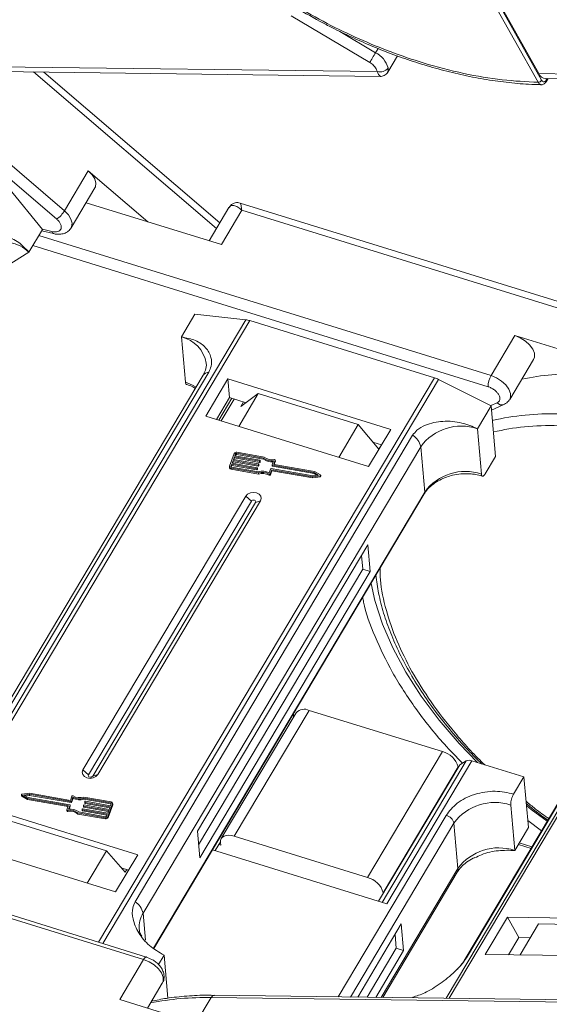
# Model space of a CAD drawing. Header units: millimetres. Extents: x -1214 to 867, y -361 to 1097.
# Tile 28 of 51: x 109 to 156, y 816 to 903. Entities that reach past the tile are written whole.
import ezdxf

# ---------------------------------------------------------------- set-up
doc = ezdxf.new("R2010")
doc.units = ezdxf.units.MM

msp = doc.modelspace()

# ---------------------------------------------------------------- linework, layer by layer
at = {"color": 7, "linetype": 'Continuous', "lineweight": 15}
for p, q in [((154.893, 897.775), (130.096, 942.036)), ((155.205, 897.95), (130.408, 942.211)), ((130.741, 941.773), (154.962, 898.54)), ((139.993, 899.53), (133.045, 903.662)), ((140.508, 900.395), (137.325, 902.288)), ((140.73, 900.768), (140.508, 900.395)), ((141.584, 898.67), (142.441, 900.111)), ((140.652, 898.724), (101.286, 899.231)), ((97.131, 898.645), (112.273, 885.653)), ((112.959, 886.397), (98.949, 898.416)), ((101.87, 898.8), (140.925, 898.297)), ((110.23, 898.692), (126.406, 884.813)), ((126.711, 885.325), (111.144, 898.68)), ((140.652, 898.724), (140.558, 898.981)), ((194.329, 898.033), (154.962, 898.54)), ((155.547, 898.109), (194.602, 897.606)), ((155.685, 898.107), (155.589, 897.945)), ((155.599, 897.818), (155.771, 898.106)), ((115.069, 889.946), (112.959, 886.397)), ((120.356, 885.41), (115.069, 889.946)), ((108.04, 888.396), (111.024, 884.745)), ((113.552, 884.882), (115.663, 888.431)), ((114.877, 887.109), (126.856, 883.395)), ((171.843, 873.643), (128.524, 887.073)), ((127.52, 886.685), (125.764, 883.733)), ((126.856, 883.395), (128.666, 886.437)), ((128.666, 886.437), (171.468, 873.166)), ((109.818, 882.717), (111.024, 884.745)), ((110.948, 884.618), (111.989, 884.367)), ((111.856, 884.562), (111.006, 884.767)), ((150.725, 871.791), (110.7, 884.2)), ((106.558, 880.707), (109.818, 882.717)), ((110.168, 883.305), (150.465, 870.811)), ((129.016, 876.738), (99.302, 826.779)), ((99.631, 826.677), (129.362, 876.664)), ((123.311, 875.218), (124.517, 877.246)), ((124.517, 877.246), (129.016, 876.738)), ((129.362, 876.664), (145.715, 871.594)), ((123.311, 875.218), (123.667, 871.198)), ((152.836, 875.34), (150.725, 871.791)), ((163.951, 871.894), (152.836, 875.34)), ((152.382, 869.685), (154.493, 873.234)), ((125.236, 871.822), (100.66, 830.5)), ((101.158, 830.782), (125.735, 872.104)), ((145.715, 871.594), (115.984, 821.606)), ((116.352, 821.492), (146.066, 871.452)), ((127.436, 871.496), (125.476, 868.201)), ((141.851, 867.027), (127.436, 871.496)), ((127.436, 871.496), (127.582, 869.841)), ((146.066, 871.452), (150.726, 869.12)), ((127.582, 869.841), (126.431, 867.905)), ((127.772, 869.782), (126.621, 867.846)), ((126.839, 867.778), (127.991, 869.714)), ((129.034, 869.391), (127.582, 869.841)), ((130.121, 870.194), (128.397, 867.295)), ((128.585, 869.06), (130.121, 870.194)), ((138.966, 867.451), (130.121, 870.194)), ((128.585, 869.06), (128.822, 869.457)), ((149.52, 867.092), (150.726, 869.12)), ((151.267, 869.384), (150.698, 869.134)), ((150.726, 869.12), (151.124, 864.627)), ((150.76, 868.746), (151.86, 869.23)), ((125.476, 868.201), (139.891, 863.731)), ((137.243, 864.552), (138.966, 867.451)), ((138.966, 867.451), (140.795, 865.274)), ((139.891, 863.731), (141.851, 867.027)), ((149.876, 863.072), (149.52, 867.092)), ((143.787, 866.507), (119.21, 825.185)), ((176.305, 866.333), (146.748, 816.639)), ((147.019, 816.636), (176.598, 866.367)), ((119.92, 824.175), (144.497, 865.497)), ((141.042, 865.668), (140.261, 865.91)), ((141.031, 865.671), (140.795, 865.274)), ((144.853, 861.477), (144.497, 865.497)), ((127.99, 864.894), (127.575, 863.768)), ((128.008, 864.591), (127.922, 864.356)), ((127.922, 864.356), (130.138, 863.967)), ((127.962, 864.349), (128.017, 864.496)), ((130.224, 864.201), (128.008, 864.591)), ((128.017, 864.496), (128.008, 864.591)), ((128.017, 864.496), (130.233, 864.107)), ((128.112, 864.872), (128.043, 864.684)), ((128.043, 864.684), (130.259, 864.295)), ((128.083, 864.677), (128.12, 864.777)), ((128.12, 864.777), (128.112, 864.872)), ((130.577, 864.489), (128.19, 864.908)), ((128.19, 864.908), (128.199, 864.814)), ((128.199, 864.814), (130.585, 864.394)), ((130.65, 864.576), (128.225, 865.002)), ((130.585, 864.394), (130.577, 864.489)), ((150.219, 863.106), (151.124, 864.627)), ((127.568, 863.719), (127.577, 863.624)), ((127.766, 863.934), (127.697, 863.747)), ((127.697, 863.747), (127.7, 863.715)), ((127.706, 863.595), (130.131, 863.169)), ((127.715, 863.501), (127.706, 863.595)), ((127.715, 863.501), (130.14, 863.074)), ((127.722, 863.695), (127.775, 863.84)), ((127.741, 863.689), (130.128, 863.269)), ((129.982, 863.545), (127.766, 863.934)), ((127.775, 863.84), (127.766, 863.934)), ((127.775, 863.84), (129.991, 863.45)), ((127.887, 864.262), (127.801, 864.028)), ((127.801, 864.028), (130.017, 863.638)), ((127.841, 864.021), (127.896, 864.168)), ((130.103, 863.873), (127.887, 864.262)), ((127.896, 864.168), (127.887, 864.262)), ((127.896, 864.168), (130.112, 863.778)), ((129.991, 863.45), (129.982, 863.545)), ((130.039, 863.61), (130.022, 863.563)), ((130.03, 863.468), (130.022, 863.563)), ((130.03, 863.468), (130.047, 863.515)), ((130.047, 863.515), (130.039, 863.61)), ((130.048, 863.523), (130.04, 863.618)), ((130.112, 863.778), (130.103, 863.873)), ((130.16, 863.938), (130.143, 863.891)), ((130.151, 863.796), (130.143, 863.891)), ((130.151, 863.796), (130.168, 863.843)), ((130.168, 863.843), (130.16, 863.938)), ((130.169, 863.851), (130.161, 863.946)), ((130.233, 864.107), (130.224, 864.201)), ((130.281, 864.266), (130.264, 864.219)), ((130.272, 864.125), (130.264, 864.219)), ((130.272, 864.125), (130.289, 864.172)), ((130.289, 864.172), (130.281, 864.266)), ((130.29, 864.18), (130.282, 864.274)), ((131.085, 863.19), (131.218, 863.552)), ((131.257, 863.57), (134.941, 862.923)), ((131.338, 863.872), (131.346, 863.778)), ((131.339, 863.88), (131.473, 864.243)), ((135.044, 863.204), (131.361, 863.852)), ((131.369, 863.757), (131.361, 863.852)), ((131.369, 863.757), (135.053, 863.11)), ((131.621, 864.292), (131.496, 863.953)), ((131.497, 863.937), (131.496, 863.953)), ((135.104, 863.294), (131.518, 863.924)), ((131.528, 863.922), (131.629, 864.197)), ((131.621, 864.292), (131.629, 864.197)), ((131.632, 864.214), (131.623, 864.308)), ((130.14, 863.074), (130.131, 863.169)), ((131.078, 863.071), (131.086, 862.976)), ((131.181, 863.098), (131.315, 863.46)), ((131.189, 863.003), (131.181, 863.098)), ((131.189, 863.003), (131.323, 863.366)), ((131.315, 863.46), (134.931, 862.825)), ((131.323, 863.366), (131.315, 863.46)), ((131.323, 863.366), (134.939, 862.73)), ((134.931, 862.825), (135.589, 862.913)), ((134.939, 862.73), (134.931, 862.825)), ((134.939, 862.73), (135.597, 862.818)), ((134.941, 862.923), (135.424, 862.988)), ((135.424, 862.988), (135.044, 863.204)), ((135.053, 863.11), (135.044, 863.204)), ((135.053, 863.11), (135.297, 862.971)), ((135.62, 862.999), (135.104, 863.294)), ((135.589, 862.913), (135.597, 862.818)), ((135.652, 862.871), (135.644, 862.966)), ((129.013, 861.099), (114.598, 836.863)), ((144.853, 861.477), (120.829, 821.086)), ((120.876, 821.054), (144.818, 861.31)), ((129.013, 861.099), (129.506, 860.67)), ((172.983, 861.388), (148.406, 820.066)), ((148.548, 820.219), (173.125, 861.541)), ((129.506, 860.67), (115.092, 836.434)), ((115.465, 836.318), (129.88, 860.554)), ((115.908, 836.457), (130.323, 860.693)), ((130.323, 860.693), (129.88, 860.554)), ((139.811, 856.802), (124.732, 831.451)), ((140.02, 854.437), (139.811, 856.802)), ((139.364, 854.64), (139.256, 855.869)), ((124.841, 830.222), (139.364, 854.64)), ((124.942, 829.086), (140.02, 854.437)), ((140.02, 854.437), (139.364, 854.64)), ((133.473, 841.934), (126.839, 830.78)), ((127.997, 830.987), (134.631, 842.141)), ((133.249, 841.557), (133.226, 841.819)), ((146.425, 838.484), (134.631, 842.141)), ((146.425, 838.484), (139.791, 827.33)), ((140.77, 825.225), (147.962, 837.318)), ((148.537, 837.664), (141.082, 825.129)), ((141.487, 825.003), (149.026, 837.678)), ((148.537, 837.664), (147.962, 837.318)), ((149.026, 837.678), (153.633, 836.25)), ((115.092, 836.434), (114.598, 836.863)), ((115.908, 836.457), (115.465, 836.318)), ((141.185, 825.978), (147.819, 837.132)), ((147.819, 837.132), (147.824, 837.085)), ((152.728, 834.729), (153.633, 836.25)), ((153.633, 836.25), (154.03, 831.757)), ((109.865, 834.805), (109.208, 834.717)), ((109.856, 834.707), (109.372, 834.642)), ((113.539, 834.059), (109.856, 834.707)), ((109.864, 834.612), (109.856, 834.707)), ((113.482, 834.169), (109.865, 834.805)), ((119.445, 829.355), (105.03, 833.825)), ((109.152, 834.664), (109.161, 834.569)), ((109.176, 834.63), (109.693, 834.336)), ((109.184, 834.536), (109.176, 834.63)), ((109.184, 834.536), (109.701, 834.241)), ((109.372, 834.642), (109.752, 834.425)), ((109.508, 834.564), (109.864, 834.612)), ((109.693, 834.336), (113.278, 833.706)), ((109.701, 834.241), (109.693, 834.336)), ((109.701, 834.241), (113.277, 833.613)), ((109.752, 834.425), (113.435, 833.778)), ((109.864, 834.612), (113.547, 833.965)), ((113.616, 834.532), (113.482, 834.169)), ((113.547, 833.965), (113.539, 834.059)), ((113.712, 834.44), (113.578, 834.077)), ((113.587, 833.983), (113.578, 834.077)), ((113.587, 833.983), (113.72, 834.345)), ((113.72, 834.345), (113.712, 834.44)), ((117.09, 834.034), (114.665, 834.461)), ((117.055, 833.941), (114.669, 834.36)), ((114.677, 834.266), (114.669, 834.36)), ((114.677, 834.266), (117.064, 833.846)), ((114.756, 834.012), (114.765, 833.917)), ((114.757, 834.02), (114.775, 834.067)), ((116.996, 833.602), (114.779, 833.991)), ((114.788, 833.897), (114.779, 833.991)), ((114.788, 833.897), (116.963, 833.514)), ((114.814, 834.085), (117.03, 833.695)), ((116.807, 832.736), (117.221, 833.862)), ((117.03, 833.695), (117.099, 833.883)), ((117.064, 833.846), (117.055, 833.941)), ((117.221, 833.862), (117.23, 833.767)), ((117.237, 833.816), (117.228, 833.911)), ((113.173, 833.321), (113.181, 833.227)), ((113.175, 833.338), (113.3, 833.677)), ((113.256, 833.185), (113.247, 833.28)), ((113.285, 833.634), (113.278, 833.706)), ((113.457, 833.749), (113.324, 833.387)), ((113.368, 833.39), (113.466, 833.655)), ((113.457, 833.749), (113.466, 833.655)), ((113.467, 833.663), (113.458, 833.757)), ((114.147, 833.054), (116.571, 832.628)), ((114.147, 833.054), (114.155, 832.959)), ((114.155, 832.959), (116.58, 832.533)), ((114.22, 833.141), (116.606, 832.721)), ((114.514, 833.355), (114.523, 833.261)), ((114.516, 833.363), (114.533, 833.41)), ((116.754, 832.945), (114.537, 833.335)), ((114.546, 833.24), (114.537, 833.335)), ((114.546, 833.24), (116.721, 832.858)), ((114.572, 833.428), (116.788, 833.039)), ((114.635, 833.684), (114.644, 833.589)), ((114.636, 833.692), (114.654, 833.739)), ((116.875, 833.273), (114.658, 833.663)), ((114.667, 833.568), (114.658, 833.663)), ((114.667, 833.568), (116.842, 833.186)), ((114.693, 833.757), (116.909, 833.367)), ((116.684, 832.758), (116.754, 832.945)), ((116.788, 833.039), (116.875, 833.273)), ((116.815, 832.642), (117.23, 833.767)), ((116.909, 833.367), (116.996, 833.602)), ((152.824, 829.729), (152.468, 833.749)), ((120.222, 820.292), (82.156, 832.095)), ((107.827, 832.438), (116.672, 829.695)), ((116.571, 832.628), (116.58, 832.533)), ((116.815, 832.642), (116.807, 832.736)), ((146.748, 832.83), (137.192, 816.762)), ((138.283, 816.748), (147.445, 832.154)), ((147.801, 828.133), (147.445, 832.154)), ((153.975, 832.382), (155.192, 831.475)), ((82.007, 831.844), (119.966, 820.075)), ((124.732, 831.451), (124.942, 829.086)), ((152.824, 829.729), (154.03, 831.757)), ((103.07, 830.529), (117.485, 826.06)), ((126.768, 830.498), (126.3, 829.712)), ((126.77, 830.447), (126.791, 830.211)), ((139.791, 827.33), (127.997, 830.987)), ((154.344, 830.049), (153.222, 830.397)), ((114.973, 826.839), (116.672, 829.695)), ((116.672, 829.695), (118.342, 827.797)), ((126.067, 829.784), (141.487, 825.003)), ((126.791, 830.211), (126.627, 830.262)), ((153.143, 830.266), (154.266, 829.918)), ((117.485, 826.06), (119.445, 829.355)), ((118.637, 827.996), (117.991, 828.196)), ((118.342, 827.797), (118.488, 828.042)), ((147.801, 828.133), (141.008, 816.713)), ((141.137, 816.712), (147.732, 827.801)), ((141.19, 825.931), (141.185, 825.978)), ((119.92, 824.175), (120.133, 821.769)), ((152.169, 823.817), (150.209, 820.521)), ((165.146, 823.65), (152.169, 823.817)), ((153.179, 822.015), (152.169, 823.817)), ((142.78, 823.222), (138.924, 816.74)), ((142.989, 820.858), (142.78, 823.222)), ((154.935, 823.219), (153.306, 820.481)), ((154.935, 823.219), (162.898, 823.116)), ((142.333, 821.061), (142.225, 822.29)), ((153.179, 822.015), (152.274, 820.495)), ((154.211, 822.002), (153.179, 822.015)), ((139.757, 816.729), (142.333, 821.061)), ((140.527, 816.719), (142.989, 820.858)), ((142.989, 820.858), (142.333, 821.061)), ((119.966, 820.075), (117.856, 816.526)), ((120.76, 820.052), (120.222, 820.284)), ((121.777, 820.446), (121.288, 819.624)), ((121.777, 820.446), (122.113, 816.643)), ((150.209, 820.521), (163.186, 820.354)), ((120.312, 815.765), (121.623, 817.97)), ((117.856, 816.526), (134.679, 811.31)), ((120.742, 816.487), (120.75, 816.392)), ((124.598, 814.436), (125.942, 816.695)), ((125.942, 816.695), (164.474, 816.2)), ((164.772, 816.407), (126.24, 816.903)), ((143.763, 816.678), (143.789, 816.721))]:
    msp.add_line(p, q, dxfattribs=at)
at = {"color": 7, "linetype": 'Continuous', "lineweight": 15, "flags": 128}
for points in [[(139.993, 899.53), (140.041, 899.61), (140.098, 899.706), (140.163, 899.815), (140.232, 899.932), (140.305, 900.053), (140.377, 900.174), (140.445, 900.29), (140.508, 900.395)], [(115.663, 888.431), (115.708, 888.525), (115.749, 888.846), (115.648, 889.211), (115.415, 889.588), (115.069, 889.946)], [(113.55, 884.878), (113.597, 884.976), (113.638, 885.297), (113.537, 885.662), (113.304, 886.039), (112.959, 886.397)], [(127.628, 886.783), (127.563, 886.726), (127.492, 886.634)], [(154.493, 873.234), (154.567, 873.429), (154.56, 873.768), (154.414, 874.141), (154.14, 874.515), (153.764, 874.858), (153.316, 875.141), (152.836, 875.34)], [(152.381, 869.684), (152.457, 869.88), (152.45, 870.219), (152.303, 870.592), (152.03, 870.966), (151.653, 871.309), (151.205, 871.592), (150.725, 871.791)], [(124.609, 870.766), (124.307, 870.939), (123.667, 871.198)], [(131.549, 864.35), (131.565, 864.351), (131.581, 864.349), (131.595, 864.344), (131.607, 864.337), (131.616, 864.327), (131.622, 864.316), (131.623, 864.304), (131.621, 864.292)], [(130.047, 863.515), (130.048, 863.52), (130.048, 863.523)], [(130.168, 863.843), (130.169, 863.848), (130.169, 863.851)], [(130.289, 864.172), (130.29, 864.176), (130.29, 864.18)], [(131.629, 864.197), (131.632, 864.21), (131.632, 864.214)], [(135.62, 862.999), (135.633, 862.989), (135.641, 862.977), (135.644, 862.963), (135.642, 862.949), (135.634, 862.936), (135.622, 862.925), (135.606, 862.917), (135.589, 862.913)], [(130.323, 860.693), (130.389, 860.902), (130.344, 861.111), (130.197, 861.287), (129.969, 861.403), (129.696, 861.442), (129.418, 861.398), (129.178, 861.278), (129.013, 861.099)], [(129.88, 860.554), (129.898, 860.614), (129.886, 860.673), (129.844, 860.724), (129.779, 860.757), (129.701, 860.768), (129.622, 860.755), (129.553, 860.721), (129.506, 860.67)], [(149.516, 837.526), (147.908, 839.199), (146.128, 841.277), (144.546, 843.393), (143.176, 845.529), (142.03, 847.668), (141.118, 849.79), (140.446, 851.877), (140.108, 853.39)], [(114.598, 836.863), (114.532, 836.654), (114.577, 836.445), (114.724, 836.269), (114.952, 836.153), (115.225, 836.114), (115.503, 836.158), (115.743, 836.278), (115.908, 836.457)], [(115.092, 836.434), (115.073, 836.375), (115.085, 836.315), (115.127, 836.265), (115.192, 836.232), (115.27, 836.221), (115.35, 836.233), (115.418, 836.268), (115.465, 836.318)], [(109.176, 834.63), (109.163, 834.64), (109.155, 834.652), (109.152, 834.666), (109.155, 834.68), (109.162, 834.693), (109.174, 834.704), (109.19, 834.712), (109.208, 834.717)], [(117.083, 833.84), (117.075, 833.843), (117.064, 833.846)], [(117.23, 833.767), (117.236, 833.795), (117.237, 833.816)], [(113.247, 833.28), (113.231, 833.279), (113.216, 833.281), (113.201, 833.285), (113.189, 833.293), (113.18, 833.302), (113.175, 833.314), (113.173, 833.326), (113.175, 833.338)], [(113.466, 833.655), (113.467, 833.659), (113.467, 833.663)], [(155.693, 832.318), (154.281, 833.371), (153.858, 833.699)], [(126.77, 830.447), (126.779, 830.624), (126.838, 830.778), (126.945, 830.904), (127.095, 830.997), (127.283, 831.053), (127.502, 831.07), (127.743, 831.048), (127.997, 830.987)], [(119.966, 820.075), (120.026, 820.165), (120.085, 820.233), (120.141, 820.277), (120.192, 820.295), (120.225, 820.292)], [(119.966, 820.075), (120.446, 819.877), (120.894, 819.594), (121.271, 819.25), (121.544, 818.876), (121.691, 818.503), (121.698, 818.164), (121.623, 817.97)], [(148.405, 820.063), (148.465, 820.145), (148.548, 820.219)], [(126.24, 816.903), (126.24, 816.903), (126.248, 816.903)]]:
    msp.add_lwpolyline(points, dxfattribs=at)
at = {"color": 7, "linetype": 'Continuous', "lineweight": 15}
for centre, radius, start, end in [((139.522, 898.47), 2.164, 15.62191, 62.88622), ((140.896, 899.564), 0.875, 253.78756, 324.19862), ((155.61, 898.807), 0.701, 202.38754, 264.82007), ((154.88, 898.163), 0.389, 271.86957, 326.65022), ((155.484, 897.872), 0.127, 334.9016, 34.91091), ((110.83, 887.671), 2.481, 305.58504, 329.09631), ((112.076, 884.569), 0.22, 181.61706, 246.35503), ((107.642, 880.544), 3.075, 44.95304, 117.11455), ((128.795, 874.864), 1.887, 72.54035, 83.28419), ((122.696, 872.439), 2.846, 9.15192, 77.52784), ((125.775, 871.45), 0.654, 93.55675, 145.42124), ((145.02, 869.369), 2.331, 63.32278, 72.65193), ((152.365, 870.832), 1.9, 149.67954, 180.63134), ((158.304, 847.126), 24.839, 88.82822, 101.25928), ((151.677, 869.742), 0.544, 221.14098, 289.52331), ((156.178, 843.887), 24.529, 88.77906, 102.56792), ((148.096, 862.871), 4.455, 71.35117, 143.88666), ((142.971, 865.178), 1.559, 11.78371, 58.45205), ((128.177, 864.797), 0.211, 76.82047, 152.67724), ((128.174, 864.84), 0.0702, 76.82047, 152.67724), ((128.183, 864.745), 0.0702, 76.82047, 152.67724), ((131.323, 865.454), 1.22, 232.27873, 277.03386), ((131.328, 865.353), 1.213, 232.2169, 275.1228), ((131.338, 865.412), 1.083, 230.54032, 281.24674), ((127.71, 863.734), 0.139, 165.82887, 268.70491), ((127.728, 863.654), 0.154, 191.16959, 265.14643), ((127.742, 863.735), 0.0463, 165.82887, 268.70491), ((129.99, 863.579), 0.0351, 256.82047, 332.67724), ((130.016, 863.615), 0.0232, 345.82887, 88.70491), ((130.111, 863.907), 0.0351, 256.82047, 332.67724), ((130.12, 863.813), 0.0351, 256.82047, 332.67724), ((130.137, 863.944), 0.0232, 345.82887, 88.70491), ((130.232, 864.235), 0.0351, 256.82047, 332.67724), ((130.241, 864.141), 0.0351, 256.82047, 332.67724), ((130.258, 864.272), 0.0232, 345.82887, 88.70491), ((131.249, 863.536), 0.0351, 76.82047, 152.67724), ((131.362, 863.875), 0.0232, 165.82887, 268.70491), ((131.372, 863.783), 0.0257, 191.16959, 265.14643), ((131.518, 863.947), 0.0232, 165.82887, 268.70491), ((129.999, 863.484), 0.0351, 256.82047, 332.67724), ((130.502, 861.981), 1.342, 64.26715, 106.19609), ((130.495, 862.062), 1.165, 59.9543, 108.17613), ((130.503, 861.968), 1.165, 59.9543, 108.17613), ((131.117, 863.132), 0.073, 237.78895, 331.51557), ((131.125, 863.038), 0.073, 237.78895, 331.51557), ((135.597, 862.873), 0.0552, 269.77346, 357.66723), ((148.451, 858.851), 4.455, 71.35117, 143.88666), ((144.588, 861.444), 0.266, 329.7686, 6.93265), ((134.192, 841.255), 0.989, 63.63596, 136.65201), ((145.97, 836.62), 1.919, 15.47691, 76.27102), ((148.798, 837.1), 0.621, 68.50831, 114.80254), ((109.204, 834.575), 0.0435, 187.253, 243.26342), ((113.547, 834.094), 0.0351, 256.82047, 332.67724), ((113.555, 833.999), 0.0351, 256.82047, 332.67724), ((113.68, 834.497), 0.073, 57.78895, 151.51557), ((114.294, 835.649), 1.342, 244.26715, 286.19609), ((114.302, 835.567), 1.165, 239.9543, 288.17613), ((114.303, 835.554), 1.342, 244.26715, 286.19609), ((114.78, 834.014), 0.0232, 165.82887, 268.70491), ((114.79, 833.922), 0.0257, 191.16959, 265.14643), ((114.806, 834.051), 0.0351, 76.82047, 152.67724), ((117.054, 833.894), 0.0463, 345.82887, 88.70491), ((117.087, 833.896), 0.139, 345.82887, 88.70491), ((151.044, 829.528), 4.455, 71.35117, 143.88666), ((113.239, 833.243), 0.0601, 195.9308, 285.77131), ((113.458, 832.218), 1.083, 50.54032, 101.24674), ((113.467, 832.123), 1.083, 50.54032, 101.24674), ((113.278, 833.683), 0.0232, 345.82887, 88.70491), ((113.473, 832.176), 1.22, 52.27873, 97.03386), ((113.435, 833.755), 0.0232, 345.82887, 88.70491), ((114.538, 833.358), 0.0232, 165.82887, 268.70491), ((114.548, 833.266), 0.0257, 191.16959, 265.14643), ((114.564, 833.394), 0.0351, 76.82047, 152.67724), ((114.659, 833.686), 0.0232, 165.82887, 268.70491), ((114.669, 833.594), 0.0257, 191.16959, 265.14643), ((114.685, 833.723), 0.0351, 76.82047, 152.67724), ((116.62, 832.833), 0.211, 256.82047, 332.67724), ((116.628, 832.738), 0.211, 256.82047, 332.67724), ((116.622, 832.79), 0.0702, 256.82047, 332.67724), ((146.521, 831.897), 0.96, 15.47691, 76.27102), ((151.399, 825.508), 4.455, 71.35117, 143.88666), ((147.266, 828.07), 0.538, 329.97091, 6.73034), ((139.336, 825.466), 1.919, 15.47691, 76.27102), ((118.394, 823.856), 1.559, 11.78371, 58.45205), ((121.888, 822.958), 2.313, 148.26935, 184.60185), ((125.434, 791.862), 24.839, 88.82822, 101.25928), ((126.271, 816.541), 0.363, 94.95278, 154.87747)]:
    msp.add_arc(centre, radius, start, end, dxfattribs=at)
for points, knots in [([(154.893, 897.775), (153.845, 897.827), (151.717, 897.932), (148.29, 898.521), (144.983, 899.375), (141.878, 900.43), (139.027, 901.601), (136.193, 902.967), (133.409, 904.523), (130.721, 906.239), (128.179, 908.087), (125.802, 910.042), (123.409, 912.274), (121.093, 914.779), (118.984, 917.513), (117.275, 920.23), (115.943, 922.942), (114.997, 925.661), (114.518, 928.143), (114.427, 930.345), (114.631, 932.267), (115.125, 934.076), (115.915, 935.748), (116.984, 937.253), (118.317, 938.566), (119.888, 939.68), (121.847, 940.67), (124.239, 941.45), (127.052, 941.959), (129.091, 942.01), (130.096, 942.036)], [0, 0, 0, 0, 0.038845, 0.078883, 0.12003, 0.152186, 0.184338, 0.217171, 0.25, 0.282833, 0.315662, 0.347818, 0.37997, 0.421121, 0.461157, 0.5, 0.538846, 0.578883, 0.62003, 0.652186, 0.684338, 0.717171, 0.75, 0.782833, 0.815662, 0.847818, 0.87997, 0.921121, 0.961156, 1, 1, 1, 1]), ([(133.464, 904.372), (134.268, 903.908), (135.396, 903.259), (137.098, 902.387), (138.555, 901.686), (140.307, 900.92), (142.152, 900.195), (144.084, 899.526), (146.066, 898.934), (148.075, 898.435), (150.089, 898.037), (152.087, 897.755), (153.791, 897.596), (154.8, 897.58), (155.175, 897.574)], [0, 0, 0, 0, 0.1137, 0.159318, 0.234954, 0.313176, 0.396777, 0.483673, 0.573025, 0.664169, 0.756641, 0.850112, 0.944348, 1, 1, 1, 1]), ([(140.924, 898.307), (140.889, 898.321), (140.833, 898.344), (140.731, 898.521), (140.678, 898.657), (140.652, 898.724)], [0, 0, 0, 0, 0.4737427, 0.7397217, 1, 1, 1, 1]), ([(140.928, 898.297), (140.983, 898.3), (141.102, 898.306), (141.283, 898.373), (141.46, 898.492), (141.544, 898.614), (141.587, 898.677)], [0, 0, 0, 0, 0.212678, 0.455677, 0.722351, 1, 1, 1, 1]), ([(141.606, 899.052), (141.621, 898.928), (141.641, 898.756), (141.583, 898.697), (141.566, 898.681)], [0, 0, 0, 0, 0.719828, 1, 1, 1, 1]), ([(155.174, 897.563), (155.163, 897.563), (155.123, 897.562), (155.052, 897.594), (154.966, 897.662), (154.918, 897.736), (154.893, 897.775)], [0, 0, 0, 0, 0.103891, 0.386277, 0.684984, 1, 1, 1, 1]), ([(155.183, 897.56), (155.222, 897.562), (155.302, 897.568), (155.417, 897.622), (155.521, 897.704), (155.574, 897.781), (155.599, 897.818)], [0, 0, 0, 0, 0.254858, 0.509073, 0.758744, 1, 1, 1, 1]), ([(155.589, 897.945), (155.56, 897.907), (155.503, 897.83), (155.395, 897.799), (155.288, 897.834), (155.233, 897.911), (155.205, 897.95)], [0, 0, 0, 0, 0.250048, 0.499878, 0.749219, 1, 1, 1, 1]), ([(128.514, 887.077), (128.446, 887.093), (128.299, 887.128), (128.051, 887.103), (127.794, 886.998), (127.666, 886.857), (127.601, 886.785)], [0, 0, 0, 0, 0.208596, 0.452742, 0.723381, 1, 1, 1, 1]), ([(128.515, 887.047), (128.523, 887.052), (128.548, 887.067), (128.595, 886.858), (128.642, 886.578), (128.666, 886.437)], [0, 0, 0, 0, 0.169815, 0.582897, 1, 1, 1, 1]), ([(128.666, 886.437), (128.542, 886.538), (128.295, 886.739), (127.96, 886.881), (127.67, 886.884), (127.552, 886.717), (127.492, 886.634)], [0, 0, 0, 0, 0.2513081, 0.5006346, 0.7501865, 1, 1, 1, 1]), ([(112.273, 885.653), (112.346, 885.584), (112.493, 885.444), (112.634, 885.211), (112.696, 884.987), (112.67, 884.794), (112.564, 884.642), (112.38, 884.546), (112.137, 884.512), (111.948, 884.546), (111.856, 884.562)], [0, 0, 0, 0, 0.1222496, 0.25, 0.3777504, 0.5, 0.6222496, 0.75, 0.8777504, 1, 1, 1, 1]), ([(111.989, 884.37), (112.043, 884.357), (112.23, 884.313), (112.552, 884.299), (112.945, 884.372), (113.31, 884.556), (113.466, 884.776), (113.54, 884.881)], [0, 0, 0, 0, 0.090812, 0.312084, 0.538609, 0.780174, 1, 1, 1, 1]), ([(109.818, 882.717), (109.523, 883.028), (108.882, 883.705), (107.72, 884.208), (106.684, 884.177), (105.954, 883.818), (105.686, 883.455), (105.577, 883.307)], [0, 0, 0, 0, 0.222481, 0.483081, 0.73977, 0.893878, 1, 1, 1, 1]), ([(125.735, 872.104), (125.816, 872.277), (126.025, 872.724), (125.968, 873.5), (125.519, 874.306), (124.61, 874.964), (123.746, 875.133), (123.311, 875.218)], [0, 0, 0, 0, 0.111335, 0.286497, 0.521289, 0.758582, 1, 1, 1, 1]), ([(125.503, 872.892), (125.505, 872.884), (125.552, 872.685), (125.49, 872.34), (125.308, 871.974), (125.233, 871.822)], [0, 0, 0, 0, 0.022031, 0.594227, 1, 1, 1, 1]), ([(123.667, 871.198), (123.674, 871.149), (123.689, 871.055), (123.733, 871.029), (123.754, 871.017)], [0, 0, 0, 0, 0.518217, 1, 1, 1, 1]), ([(123.752, 871.012), (123.927, 870.955), (124.215, 870.86), (124.453, 870.718), (124.546, 870.662)], [0, 0, 0, 0, 0.607334, 1, 1, 1, 1]), ([(150.465, 870.811), (150.56, 870.776), (150.754, 870.704), (151.03, 870.528), (151.26, 870.317), (151.424, 870.091), (151.514, 869.866), (151.518, 869.658), (151.439, 869.486), (151.324, 869.418), (151.267, 869.384)], [0, 0, 0, 0, 0.12225, 0.25, 0.37775, 0.5, 0.62225, 0.75, 0.87775, 1, 1, 1, 1]), ([(151.854, 869.242), (151.95, 869.285), (152.166, 869.382), (152.3, 869.579), (152.374, 869.688)], [0, 0, 0, 0, 0.447204, 1, 1, 1, 1]), ([(149.52, 867.092), (149.069, 867.28), (148.089, 867.689), (146.453, 867.819), (145.085, 867.528), (144.189, 867.037), (143.903, 866.66), (143.787, 866.507)], [0, 0, 0, 0, 0.222481, 0.483081, 0.73977, 0.893878, 1, 1, 1, 1]), ([(150.931, 866.808), (151.833, 866.988), (153.635, 867.348), (155.67, 867.375), (156.688, 867.389)], [0, 0, 0, 0, 0.500194, 1, 1, 1, 1]), ([(144.828, 861.309), (144.838, 861.333), (144.928, 861.529), (145.237, 861.869), (145.731, 862.29), (146.268, 862.6), (146.8, 862.82), (147.377, 862.993), (147.809, 863.049), (148.056, 863.081)], [0, 0, 0, 0, 0.025728, 0.216118, 0.395091, 0.566217, 0.690985, 0.822611, 1, 1, 1, 1]), ([(148.056, 863.081), (148.366, 863.094), (148.803, 863.112), (149.423, 863.025), (149.759, 862.964), (149.949, 862.891), (149.961, 862.887)], [0, 0, 0, 0, 0.469741, 0.661848, 0.977089, 1, 1, 1, 1]), ([(150.219, 863.106), (150.185, 863.054), (150.116, 862.951), (150.018, 862.88), (149.94, 862.885), (149.892, 862.958), (149.88, 863.039), (149.876, 863.072)], [0, 0, 0, 0, 0.214694, 0.429388, 0.644082, 0.858775, 1, 1, 1, 1]), ([(140.533, 854.105), (140.602, 853.578), (140.747, 852.482), (141.193, 850.768), (141.812, 848.988), (142.606, 847.192), (143.564, 845.392), (144.68, 843.601), (145.942, 841.829), (147.347, 840.091), (148.657, 838.615), (149.543, 837.741), (149.874, 837.415)], [0, 0, 0, 0, 0.09778, 0.203516, 0.309186, 0.414736, 0.520106, 0.625237, 0.730055, 0.834437, 0.938164, 1, 1, 1, 1]), ([(143.723, 845.584), (143.254, 846.484), (142.302, 848.311), (141.393, 851.037), (140.93, 853.194), (140.907, 854.387), (140.901, 854.723)], [0, 0, 0, 0, 0.285108, 0.579058, 0.881282, 1, 1, 1, 1]), ([(139.37, 852.15), (139.393, 852.011), (139.576, 850.892), (140.417, 848.658), (141.926, 845.491), (144.013, 842.285), (146.115, 839.581), (147.663, 838.02), (148.211, 837.468)], [0, 0, 0, 0, 0.029632, 0.238883, 0.451954, 0.666989, 0.882023, 1, 1, 1, 1]), ([(150.165, 837.325), (150.132, 837.355), (149.16, 838.258), (147.521, 840.117), (145.357, 842.854), (144.262, 844.684), (143.723, 845.584)], [0, 0, 0, 0, 0.011666, 0.350573, 0.680244, 1, 1, 1, 1]), ([(152.728, 834.729), (152.188, 834.846), (151.357, 835.027), (150.168, 834.927), (149.269, 834.722), (148.438, 834.378), (147.489, 833.798), (147.04, 833.211), (146.748, 832.83)], [0, 0, 0, 0, 0.239457, 0.368361, 0.5, 0.631639, 0.760543, 1, 1, 1, 1]), ([(152.468, 833.749), (152.467, 833.808), (152.464, 833.925), (152.504, 834.154), (152.571, 834.39), (152.651, 834.589), (152.706, 834.689), (152.728, 834.729)], [0, 0, 0, 0, 0.214694, 0.429388, 0.644082, 0.858775, 1, 1, 1, 1]), ([(155.836, 832.557), (155.431, 832.84), (154.732, 833.328), (154.093, 833.866), (153.824, 834.092)], [0, 0, 0, 0, 0.578404, 1, 1, 1, 1]), ([(153.843, 833.877), (153.879, 833.847), (154.439, 833.381), (155.083, 832.898), (155.702, 832.46), (155.755, 832.422)], [0, 0, 0, 0, 0.0589753, 0.9195322, 1, 1, 1, 1]), ([(149.296, 829.067), (149.492, 829.166), (150.15, 829.5), (151.411, 829.772), (152.35, 829.743), (152.824, 829.729)], [0, 0, 0, 0, 0.173117, 0.582997, 1, 1, 1, 1]), ([(147.736, 827.801), (147.74, 827.81), (147.81, 827.967), (148.078, 828.278), (148.549, 828.693), (148.971, 828.967), (149.24, 829.08), (149.282, 829.098)], [0, 0, 0, 0, 0.017506, 0.334013, 0.635373, 0.943328, 1, 1, 1, 1]), ([(119.21, 825.185), (119.13, 825.003), (118.923, 824.535), (118.996, 823.561), (119.476, 822.403), (120.43, 821.251), (121.326, 820.716), (121.777, 820.446)], [0, 0, 0, 0, 0.111335, 0.286497, 0.521289, 0.758582, 1, 1, 1, 1]), ([(119.802, 822.124), (119.76, 822.194), (119.63, 822.411), (119.603, 822.627), (119.585, 822.772)], [0, 0, 0, 0, 0.324272, 1, 1, 1, 1]), ([(121.614, 817.971), (121.625, 817.983), (121.738, 818.114), (121.799, 818.471), (121.749, 818.91), (121.575, 819.278), (121.351, 819.58), (121.083, 819.841), (120.863, 819.984), (120.76, 820.052)], [0, 0, 0, 0, 0.0206, 0.214094, 0.416246, 0.573761, 0.706771, 0.86207, 1, 1, 1, 1]), ([(143.789, 816.721), (144.138, 816.837), (144.897, 817.09), (146.223, 817.887), (147.375, 818.824), (148.162, 819.642), (148.436, 820.052), (148.548, 820.219)], [0, 0, 0, 0, 0.222481, 0.483081, 0.73977, 0.893878, 1, 1, 1, 1]), ([(148.401, 820.065), (148.322, 819.937), (148.153, 819.664), (147.887, 819.377), (147.746, 819.225)], [0, 0, 0, 0, 0.467677, 1, 1, 1, 1]), ([(126.247, 816.89), (126.051, 816.897), (125.208, 816.923), (123.785, 816.843), (122.113, 816.675), (121.113, 816.468), (120.676, 816.377)], [0, 0, 0, 0, 0.097912, 0.422031, 0.74769, 1, 1, 1, 1])]:
    msp.add_open_spline(points, degree=3, knots=knots, dxfattribs=at)
msp.add_open_spline([(139.993, 899.53), (140.112, 899.449), (140.35, 899.288), (140.489, 899.083), (140.558, 898.981)], degree=3, dxfattribs=at)

doc.saveas('drawing.dxf')
